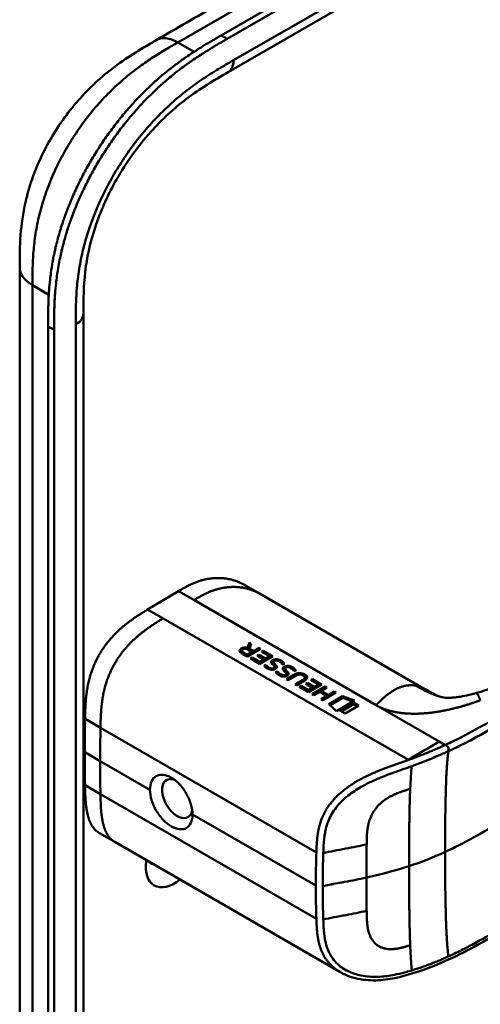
# Model space of a CAD drawing. Header units: millimetres. Extents: x 20 to 833, y 20 to 574.
# Tile 8 of 21: x 379 to 400, y 153 to 198. Entities that reach past the tile are written whole.
import ezdxf

# ---------------------------------------------------------------- set-up
doc = ezdxf.new("R2010")
doc.units = ezdxf.units.MM
doc.header["$LTSCALE"] = 2
doc.layers.add('Sichtbare Kanten(DIN)', color=7, linetype='Continuous', lineweight=50)
doc.layers.add('Sichtbare tangentiale Kanten(DIN)', color=7, linetype='Continuous', lineweight=50)

msp = doc.modelspace()

# ---------------------------------------------------------------- linework, layer by layer
at = {"layer": 'Sichtbare Kanten(DIN)'}
for p, q in [((388.308, 197.702), (433.258, 223.654)), ((433.533, 223.496), (388.582, 197.544)), ((429.607, 219.68), (388.617, 196.015)), ((388.617, 196.015), (388.617, 196.015)), ((379.076, 187.075), (379.076, 187.075)), ((381.993, 184.952), (381.993, 184.952)), ((381.993, 184.952), (381.993, 123.084)), ((380.378, 121.854), (380.378, 184.376)), ((380.652, 184.217), (380.652, 121.696)), ((384.935, 171.412), (386.349, 172.254)), ((390.052, 172.139), (389.345, 172.547)), ((390.052, 172.139), (397.57, 167.799)), ((384.935, 171.412), (385.643, 171.004)), ((385.643, 171.004), (396.876, 164.518)), ((390.096, 169.604), (389.5, 169.25)), ((389.507, 169.653), (389.592, 169.896)), ((389.507, 169.653), (389.508, 169.579)), ((389.511, 169.578), (389.593, 169.815)), ((389.706, 169.465), (389.521, 169.572)), ((389.592, 169.896), (389.593, 169.815)), ((389.592, 169.896), (389.682, 169.844)), ((389.593, 169.815), (389.659, 169.777)), ((389.682, 169.844), (389.602, 169.611)), ((389.602, 169.611), (389.603, 169.53)), ((389.602, 169.611), (389.779, 169.509)), ((389.779, 169.509), (390.017, 169.65)), ((389.78, 169.428), (390.018, 169.569)), ((390.017, 169.65), (390.096, 169.604)), ((390.017, 169.65), (390.018, 169.569)), ((390.018, 169.569), (390.028, 169.564)), ((389.5, 169.25), (389.227, 169.408)), ((389.245, 169.521), (389.246, 169.44)), ((389.308, 169.446), (389.493, 169.339)), ((389.31, 169.365), (389.495, 169.258)), ((389.493, 169.339), (389.706, 169.465)), ((389.493, 169.339), (389.495, 169.258)), ((389.495, 169.258), (389.707, 169.384)), ((389.603, 169.53), (389.78, 169.428)), ((389.651, 169.163), (389.724, 169.206)), ((390.069, 168.921), (389.651, 169.163)), ((389.706, 169.465), (389.707, 169.384)), ((389.721, 169.122), (389.725, 169.125)), ((389.724, 169.206), (389.725, 169.125)), ((389.724, 169.206), (390.063, 169.01)), ((389.725, 169.125), (390.064, 168.929)), ((389.779, 169.509), (389.78, 169.428)), ((389.948, 169.295), (390.021, 169.338)), ((390.249, 169.121), (389.948, 169.295)), ((390.018, 169.255), (390.022, 169.257)), ((390.021, 169.338), (390.322, 169.164)), ((390.021, 169.338), (390.022, 169.257)), ((390.022, 169.257), (390.323, 169.083)), ((390.063, 169.01), (390.249, 169.121)), ((390.665, 169.276), (390.069, 168.921)), ((390.171, 169.476), (390.243, 169.519)), ((390.514, 169.278), (390.171, 169.476)), ((390.24, 169.436), (390.245, 169.438)), ((390.243, 169.519), (390.665, 169.276)), ((390.243, 169.519), (390.245, 169.438)), ((390.245, 169.438), (390.596, 169.235)), ((390.249, 169.121), (390.251, 169.04)), ((390.322, 169.164), (390.514, 169.278)), ((390.322, 169.164), (390.323, 169.083)), ((390.323, 169.083), (390.515, 169.197)), ((390.514, 169.278), (390.515, 169.197)), ((390.063, 169.01), (390.064, 168.929)), ((390.064, 168.929), (390.251, 169.04)), ((390.266, 168.849), (390.357, 168.879)), ((390.316, 168.784), (390.358, 168.798)), ((390.357, 168.879), (390.358, 168.798)), ((390.584, 168.713), (390.589, 168.712)), ((390.696, 169.008), (390.697, 168.927)), ((390.697, 169.003), (390.698, 168.922)), ((390.731, 169.052), (390.729, 169.051)), ((390.746, 168.929), (390.748, 168.848)), ((390.747, 168.787), (390.746, 168.79)), ((390.75, 168.776), (390.751, 168.695)), ((390.778, 168.899), (390.779, 168.818)), ((391.227, 168.701), (391.228, 168.62)), ((391.227, 168.696), (391.228, 168.615)), ((391.261, 168.745), (391.259, 168.744)), ((390.796, 168.543), (390.888, 168.573)), ((390.847, 168.478), (390.889, 168.492)), ((390.888, 168.573), (390.889, 168.492)), ((391.115, 168.407), (391.12, 168.405)), ((391.278, 168.48), (391.276, 168.483)), ((391.277, 168.622), (391.278, 168.541)), ((391.28, 168.469), (391.281, 168.388)), ((391.287, 168.216), (391.631, 168.42)), ((391.366, 168.171), (391.287, 168.216)), ((391.308, 168.592), (391.309, 168.511)), ((391.357, 168.176), (391.632, 168.339)), ((391.714, 168.378), (391.366, 168.171)), ((391.69, 167.983), (392.039, 168.19)), ((392.061, 168.393), (392.059, 168.394)), ((392.136, 168.303), (392.137, 168.222)), ((392.407, 168.183), (392.48, 168.226)), ((392.48, 168.226), (392.902, 167.982)), ((392.48, 168.226), (392.481, 168.145)), ((391.769, 167.938), (391.69, 167.983)), ((391.76, 167.943), (392.04, 168.109)), ((392.112, 168.142), (391.769, 167.938)), ((391.888, 167.869), (391.96, 167.912)), ((392.305, 167.628), (391.888, 167.869)), ((391.957, 167.829), (391.962, 167.831)), ((391.96, 167.912), (392.299, 167.716)), ((391.96, 167.912), (391.962, 167.831)), ((391.962, 167.831), (392.3, 167.635)), ((392.185, 168.002), (392.257, 168.045)), ((392.486, 167.827), (392.185, 168.002)), ((392.254, 167.961), (392.258, 167.964)), ((392.257, 168.045), (392.258, 167.964)), ((392.257, 168.045), (392.559, 167.871)), ((392.258, 167.964), (392.56, 167.79)), ((392.299, 167.716), (392.486, 167.827)), ((392.3, 167.635), (392.487, 167.746)), ((392.902, 167.982), (392.305, 167.628)), ((392.75, 167.984), (392.407, 168.183)), ((392.47, 167.532), (393.067, 167.886)), ((392.477, 168.143), (392.481, 168.145)), ((392.481, 168.145), (392.833, 167.941)), ((392.486, 167.827), (392.487, 167.746)), ((392.54, 167.492), (393.068, 167.805)), ((392.559, 167.871), (392.75, 167.984)), ((392.559, 167.871), (392.56, 167.79)), ((392.56, 167.79), (392.751, 167.903)), ((392.75, 167.984), (392.751, 167.903)), ((393.145, 167.841), (392.882, 167.685)), ((393.067, 167.886), (393.145, 167.841)), ((393.067, 167.886), (393.068, 167.805)), ((393.068, 167.805), (393.077, 167.8)), ((392.299, 167.716), (392.3, 167.635)), ((392.549, 167.487), (392.47, 167.532)), ((392.808, 167.641), (392.549, 167.487)), ((393.133, 167.453), (392.808, 167.641)), ((392.873, 167.299), (393.133, 167.453)), ((392.952, 167.254), (392.873, 167.299)), ((392.882, 167.685), (393.207, 167.497)), ((392.882, 167.685), (392.884, 167.604)), ((392.884, 167.604), (393.208, 167.416)), ((392.943, 167.259), (393.134, 167.372)), ((393.548, 167.608), (392.952, 167.254)), ((393.133, 167.453), (393.134, 167.372)), ((393.207, 167.497), (393.47, 167.653)), ((393.207, 167.497), (393.208, 167.416)), ((393.208, 167.416), (393.471, 167.572)), ((393.238, 167.071), (393.865, 167.444)), ((393.292, 167.022), (393.866, 167.363)), ((393.47, 167.653), (393.548, 167.608)), ((393.47, 167.653), (393.471, 167.572)), ((393.471, 167.572), (393.479, 167.567)), ((393.865, 167.444), (394.403, 167.243)), ((393.865, 167.444), (393.866, 167.363)), ((393.866, 167.363), (394.32, 167.193)), ((399.952, 167.576), (399.952, 167.576)), ((393.587, 166.757), (393.238, 167.071)), ((394.403, 167.243), (393.587, 166.757)), ((393.742, 166.78), (394.367, 167.151)), ((393.812, 166.74), (394.368, 167.07)), ((394.605, 167.014), (393.98, 166.642)), ((394.367, 167.151), (394.368, 167.07)), ((394.367, 167.151), (394.605, 167.014)), ((394.368, 167.07), (394.537, 166.973)), ((393.98, 166.642), (393.742, 166.78)), ((393.774, 163.017), (393.774, 163.017)), ((383.431, 160.766), (382.724, 161.174)), ((383.431, 160.766), (393.741, 154.814)), ((392.958, 157.915), (392.958, 157.915)), ((393.741, 154.814), (393.741, 154.814))]:
    msp.add_line(p, q, dxfattribs=at)
for centre, major_axis, ratio, start_param, end_param in [((389.442, 169.317), (-0.314, 0.224), 0.867096, 5.088467, 5.919275), ((389.443, 169.236), (-0.314, 0.224), 0.867096, 5.753826, 5.919275), ((389.715, 169.5), (-0.47, 0.025), 0.306845, 5.8521, 6.824844), ((389.716, 169.419), (-0.47, 0.025), 0.306845, 0.02028, 0.541659), ((390.2, 169.245), (-0.482, 0.52), 0.283399, 2.674667, 2.735626), ((390.574, 168.901), (-0.167, 0.152), 0.729766, 2.233297, 2.693591), ((390.945, 168.767), (-0.239, 0.267), 0.619495, 5.625764, 6.147151), ((390.73, 168.782), (-0.0114, 0.0283), 0.581092, 4.323657, 4.631736), ((391.475, 168.461), (-0.239, 0.267), 0.619816, 5.625026, 6.146719), ((390.697, 168.978), (-0.514, 0.56), 0.272377, 2.69527, 2.754411), ((391.104, 168.597), (-0.167, 0.154), 0.73052, 2.242303, 2.700135), ((391.26, 168.475), (-0.0114, 0.0283), 0.581092, 4.323657, 4.631736), ((391.808, 167.384), (0.157, 1.112), 0.63156, 6.033796, 6.75226), ((391.81, 167.303), (0.157, 1.112), 0.63156, 0.331858, 0.469074), ((383.042, 167.872), (9.094, 0.433), 0.080576, 6.132809, 6.407742), ((383.043, 167.791), (9.094, 0.433), 0.080576, 6.132809, 6.280449), ((391.81, 167.303), (0.157, 1.112), 0.63156, 6.033796, 6.131298), ((390.341, 168.232), (1.904, 0.072), 0.219647, 5.899786, 6.618126), ((390.342, 168.151), (1.904, 0.072), 0.219647, 0.091668, 0.33494), ((442.42, 199.727), (-42.685, -73.933), 0.57735, 5.475963, 5.497787), ((442.426, 199.73), (-42.69, -73.941), 0.57735, 5.497783, 5.519608), ((386.292, 162.749), (0.492, -0.852), 0.57735, 2.535836, 6.884393), ((386.167, 160.387), (-0.93, -1.611), 0.57735, 5.305464, 7.260907), ((385.602, 160.713), (-0.53, -0.918), 0.57735, 6.086577, 6.479794)]:
    msp.add_ellipse(centre, major_axis=major_axis, ratio=ratio, start_param=start_param, end_param=end_param, dxfattribs=at)
for points, degree, knots in [([(385.32, 197.479), (386.262, 198.024), (387.205, 198.568), (389.279, 199.766), (390.411, 200.419), (392.9, 201.856), (394.257, 202.64), (397.244, 204.364), (398.873, 205.305), (402.458, 207.374), (404.413, 208.503), (408.714, 210.986), (411.06, 212.34), (416.221, 215.32), (419.036, 216.946), (423.338, 219.429), (424.824, 220.287), (426.31, 221.145)], 3, [0.000002, 0.000002, 0.000002, 0.000002, 1, 1, 2.2, 2.2, 3.64, 3.64, 5.368, 5.368, 7.4416, 7.4416, 9.92992, 9.92992, 12.915904, 12.915904, 14.492315, 14.492315, 14.492315, 14.492315]), ([(380.378, 184.376), (380.378, 184.473), (380.378, 184.669), (380.379, 184.916), (380.383, 185.165), (380.388, 185.366), (380.397, 185.621), (380.408, 185.827), (380.429, 186.14), (380.458, 186.456), (380.511, 186.887), (380.563, 187.216), (380.624, 187.547), (380.671, 187.77), (380.735, 188.051), (380.791, 188.276), (380.868, 188.56), (380.935, 188.787), (381.044, 189.129), (381.162, 189.471), (381.358, 189.983), (381.552, 190.437), (381.816, 190.997), (382.044, 191.44), (382.35, 191.983), (382.61, 192.409), (382.951, 192.927), (383.237, 193.33), (383.609, 193.817), (383.917, 194.192), (384.274, 194.596), (384.517, 194.854), (384.763, 195.104), (384.929, 195.267), (385.18, 195.504), (385.434, 195.731), (385.775, 196.019), (386.033, 196.223), (386.292, 196.418), (386.464, 196.544), (386.68, 196.696), (386.853, 196.814), (387.069, 196.956), (387.241, 197.066), (387.499, 197.227), (387.842, 197.433), (388.139, 197.605), (388.308, 197.702)], 3, [-0.9999979, -0.9999979, -0.9999979, -0.9999979, -0.9791648, -0.9583317, -0.9479152, -0.9270821, -0.9166655, -0.8958324, -0.8854159, -0.8541662, -0.8333331, -0.8020835, -0.791667, -0.7708339, -0.7604173, -0.7395842, -0.7291677, -0.7083346, -0.697918, -0.6666684, -0.6458353, -0.6041691, -0.583336, -0.5416699, -0.5208368, -0.4791706, -0.4583375, -0.4166713, -0.3958382, -0.354172, -0.3333389, -0.3020893, -0.2916727, -0.2708397, -0.2604231, -0.2291735, -0.2083404, -0.1770907, -0.1666742, -0.1458411, -0.1354246, -0.1145915, -0.1041749, -0.0833418, -0.0729253, -0.0416756, -0.0000095, -0.0000095, -0.0000095, -0.0000095]), ([(388.582, 197.544), (388.414, 197.446), (388.116, 197.274), (387.774, 197.068), (387.515, 196.908), (387.343, 196.797), (387.127, 196.655), (386.955, 196.538), (386.739, 196.386), (386.566, 196.26), (386.307, 196.065), (386.049, 195.86), (385.708, 195.572), (385.455, 195.345), (385.204, 195.108), (385.038, 194.946), (384.791, 194.696), (384.548, 194.437), (384.192, 194.033), (383.883, 193.658), (383.512, 193.172), (383.225, 192.769), (382.884, 192.25), (382.624, 191.825), (382.319, 191.281), (382.09, 190.839), (381.826, 190.278), (381.632, 189.825), (381.436, 189.312), (381.318, 188.97), (381.21, 188.629), (381.143, 188.401), (381.066, 188.118), (381.009, 187.892), (380.945, 187.612), (380.899, 187.389), (380.837, 187.057), (380.786, 186.729), (380.732, 186.298), (380.704, 185.981), (380.682, 185.669), (380.672, 185.463), (380.662, 185.208), (380.657, 185.007), (380.654, 184.757), (380.652, 184.51), (380.652, 184.315), (380.652, 184.217)], 3, [0.0000095, 0.0000095, 0.0000095, 0.0000095, 0.0416756, 0.0729253, 0.0833418, 0.1041749, 0.1145915, 0.1354246, 0.1458411, 0.1666742, 0.1770907, 0.2083404, 0.2291735, 0.2604231, 0.2708397, 0.2916727, 0.3020893, 0.3333389, 0.354172, 0.3958382, 0.4166713, 0.4583375, 0.4791706, 0.5208368, 0.5416699, 0.583336, 0.6041691, 0.6458353, 0.6666684, 0.697918, 0.7083346, 0.7291677, 0.7395842, 0.7604173, 0.7708339, 0.791667, 0.8020835, 0.8333331, 0.8541662, 0.8854159, 0.8958324, 0.9166655, 0.9270821, 0.9479152, 0.9583317, 0.9791648, 0.9999979, 0.9999979, 0.9999979, 0.9999979]), ([(379.076, 187.075), (379.076, 187.55), (379.078, 188.051), (379.154, 189.051), (379.224, 189.55), (379.52, 190.859), (379.823, 191.689), (380.572, 193.146), (381.003, 193.802), (381.965, 194.99), (382.51, 195.53), (383.697, 196.5), (384.355, 196.917), (385.096, 197.35), (385.208, 197.415), (385.32, 197.479)], 3, [0, 0, 0, 0, 0.436896, 0.436896, 0.842838, 0.842838, 1.49715, 1.49715, 2.073353, 2.073353, 2.662039, 2.662039, 3.316728, 3.316728, 3.434626, 3.434626, 3.434626, 3.434626]), ([(388.617, 196.015), (387.968, 195.64), (387.337, 195.267), (386.152, 194.366), (385.591, 193.857), (384.497, 192.632), (383.956, 191.883), (383.134, 190.439), (382.815, 189.736), (382.353, 188.394), (382.198, 187.741), (382.015, 186.464), (381.996, 185.84), (381.993, 185.126), (381.993, 185.039), (381.993, 184.952)], 3, [0, 0, 0, 0, 0.687972, 0.687972, 1.303815, 1.303815, 1.980815, 1.980815, 2.549977, 2.549977, 3.091619, 3.091619, 3.672364, 3.672364, 3.752207, 3.752207, 3.752207, 3.752207]), ([(379.076, 125.207), (379.076, 136.094), (379.076, 146.98), (379.076, 167.603), (379.076, 177.339), (379.076, 187.075)], 3, [0, 0, 0, 0, 10, 10, 18.943141, 18.943141, 18.943141, 18.943141]), ([(440.584, 181.876), (440.585, 181.875), (440.585, 181.875), (440.585, 181.874), (440.585, 181.873), (440.585, 181.873), (440.585, 181.872), (440.585, 181.871), (440.586, 181.87), (440.586, 181.868), (440.586, 181.867), (440.586, 181.865), (440.587, 181.863), (440.587, 181.86), (440.588, 181.857), (440.589, 181.851), (440.59, 181.847), (440.592, 181.833), (440.594, 181.823), (440.599, 181.789), (440.603, 181.765), (440.615, 181.67), (440.622, 181.603), (440.635, 181.336), (440.62, 181.143), (440.505, 180.583), (440.335, 180.225), (439.818, 179.514), (439.446, 179.163), (438.478, 178.424), (437.844, 178.051), (435.651, 176.772), (434.09, 175.864), (427.848, 172.229), (423.166, 169.503), (414.974, 164.733), (411.463, 162.688), (405.319, 159.11), (402.754, 157.539), (399.192, 155.585), (398.282, 155.141), (396.75, 154.64), (396.184, 154.486), (395.302, 154.415), (394.988, 154.423), (394.524, 154.502), (394.366, 154.542), (394.134, 154.623), (394.057, 154.654), (393.941, 154.707), (393.903, 154.726), (393.845, 154.756), (393.825, 154.766), (393.795, 154.783), (393.785, 154.789), (393.769, 154.798), (393.764, 154.801), (393.756, 154.805), (393.753, 154.807), (393.749, 154.809), (393.747, 154.81), (393.744, 154.812), (393.743, 154.813), (393.741, 154.814)], 3, [0, 0, 0, 0, 0.000812, 0.000812, 0.001159, 0.001159, 0.001709, 0.001709, 0.00226, 0.00226, 0.00297, 0.00297, 0.004051, 0.004051, 0.005946, 0.005946, 0.009784, 0.009784, 0.018899, 0.018899, 0.044942, 0.044942, 0.123041, 0.123041, 0.357876, 0.357876, 0.819393, 0.819393, 1.341428, 1.341428, 2.016287, 2.016287, 3.678544, 3.678544, 8.665313, 8.665313, 12.405389, 12.405389, 15.210451, 15.210451, 16.085372, 16.085372, 16.55485, 16.55485, 16.809473, 16.809473, 16.944798, 16.944798, 17.014076, 17.014076, 17.049094, 17.049094, 17.066817, 17.066817, 17.075861, 17.075861, 17.080537, 17.080537, 17.082986, 17.082986, 17.084274, 17.084274, 17.085621, 17.085621, 17.085621, 17.085621]), ([(389.345, 172.547), (389.18, 172.643), (388.654, 172.872), (388.03, 172.938), (387.355, 172.827), (386.802, 172.515), (386.349, 172.254)], 5, [0.4967795, 0.4967795, 0.4967795, 0.4967795, 0.4967795, 0.4967795, 0.6666667, 1, 1, 1, 1, 1, 1]), ([(399.952, 167.576), (400.274, 167.665), (400.58, 167.771), (401.299, 168.048), (401.699, 168.231), (402.942, 168.846), (403.704, 169.32), (404.51, 169.782)], 3, [0, 0, 0, 0, 0.257742, 0.257742, 0.636588, 0.636588, 1.488142, 1.488142, 1.488142, 1.488142]), ([(392.059, 168.394), (392.049, 168.4), (392.039, 168.405), (392.008, 168.419), (391.985, 168.427), (391.938, 168.436), (391.915, 168.437), (391.868, 168.435), (391.845, 168.431), (391.782, 168.414), (391.746, 168.397), (391.714, 168.378)], 3, [-0.09871822, -0.09871822, -0.09871822, -0.09871822, -0.08841169, -0.08841169, -0.06862142, -0.06862142, -0.05132957, -0.05132957, -0.03330955, -0.03330955, 0, 0, 0, 0]), ([(397.58, 167.793), (397.701, 167.723), (397.809, 167.661), (397.999, 167.559), (398.082, 167.518), (398.261, 167.44), (398.342, 167.412), (398.428, 167.391)], 3, [0, 0, 0, 0, 0.1284427, 0.1284427, 0.2652531, 0.2652531, 0.4733811, 0.4733811, 0.4733811, 0.4733811]), ([(398.428, 167.391), (398.497, 167.375), (398.515, 167.373), (398.591, 167.367), (398.623, 167.365), (398.698, 167.364), (398.729, 167.365), (398.813, 167.368), (398.87, 167.371), (398.991, 167.382), (399.055, 167.39), (399.202, 167.41), (399.287, 167.424), (399.495, 167.464), (399.62, 167.491), (399.812, 167.539), (399.882, 167.557), (399.952, 167.576)], 3, [0, 0, 0, 0, 0.1743179, 0.1743179, 0.2462745, 0.2462745, 0.2848204, 0.2848204, 0.3367602, 0.3367602, 0.387016, 0.387016, 0.4510804, 0.4510804, 0.5461058, 0.5461058, 0.6016777, 0.6016777, 0.6016777, 0.6016777]), ([(385.04, 163.151), (385.04, 163.151), (385.04, 163.151), (385.04, 163.292), (385.065, 163.428), (385.167, 163.647), (385.244, 163.729), (385.419, 163.827), (385.53, 163.85), (385.77, 163.826), (385.9, 163.778), (386.022, 163.708), (386.143, 163.638), (386.273, 163.535), (386.511, 163.283), (386.619, 163.134), (386.79, 162.835), (386.865, 162.666), (386.963, 162.331), (386.988, 162.167), (386.988, 162.026), (386.988, 162.026), (386.988, 162.026)], 3, [1.55009, 1.55009, 1.55009, 1.55009, 1.550123, 1.550123, 1.679687, 1.679687, 1.809251, 1.809251, 1.938041, 1.938041, 2.066832, 2.066832, 2.066832, 2.195892, 2.195892, 2.324951, 2.324951, 2.454246, 2.454246, 2.58354, 2.58354, 2.583573, 2.583573, 2.583573, 2.583573]), ([(385.04, 163.151), (385.04, 163.009), (385.065, 162.845), (385.167, 162.512), (385.244, 162.343), (385.419, 162.047), (385.53, 161.899), (385.77, 161.65), (385.9, 161.547), (386.143, 161.407), (386.273, 161.36), (386.511, 161.334), (386.619, 161.355), (386.79, 161.452), (386.865, 161.533), (386.963, 161.75), (386.988, 161.885), (386.988, 162.026)], 3, [-1.550092, -1.550092, -1.550092, -1.550092, -1.420561, -1.420561, -1.290997, -1.290997, -1.162206, -1.162206, -1.033415, -1.033415, -0.904355, -0.904355, -0.775296, -0.775296, -0.646001, -0.646001, -0.51674, -0.51674, -0.51674, -0.51674])]:
    msp.add_open_spline(points, degree=degree, knots=knots, dxfattribs=at)
for points, degree in [([(384.935, 171.412), (383.813, 170.72), (382.909, 170.104), (382.139, 168.784), (382.093, 167.714), (382.068, 166.404)], 5), ([(389.227, 169.408), (389.138, 169.463), (389.09, 169.548), (389.217, 169.624)], 3), ([(389.151, 169.48), (389.163, 169.501), (389.184, 169.522), (389.219, 169.543)], 3), ([(389.521, 169.572), (389.464, 169.605), (389.378, 169.634), (389.291, 169.582)], 3), ([(390.629, 169.08), (390.681, 169.12), (390.761, 169.143), (390.867, 169.129)], 3), ([(390.867, 169.129), (390.928, 169.121), (390.985, 169.101), (391.041, 169.069)], 3), ([(390.284, 168.822), (390.277, 168.83), (390.266, 168.849), (390.266, 168.849)], 3), ([(390.365, 168.743), (390.34, 168.762), (390.305, 168.792), (390.284, 168.822)], 3), ([(390.357, 168.879), (390.357, 168.879), (390.4, 168.825), (390.422, 168.804)], 3), ([(390.358, 168.798), (390.358, 168.798), (390.402, 168.744), (390.423, 168.723)], 3), ([(390.548, 168.656), (390.479, 168.674), (390.425, 168.698), (390.365, 168.743)], 3), ([(390.422, 168.804), (390.461, 168.766), (390.507, 168.738), (390.564, 168.719)], 3), ([(390.423, 168.723), (390.441, 168.706), (390.459, 168.691), (390.48, 168.678)], 3), ([(390.761, 168.67), (390.707, 168.646), (390.629, 168.635), (390.548, 168.656)], 3), ([(390.588, 169.005), (390.585, 169.03), (390.597, 169.055), (390.629, 169.08)], 3), ([(390.676, 168.875), (390.616, 168.929), (390.594, 168.967), (390.588, 169.005)], 3), ([(390.6, 168.967), (390.607, 168.979), (390.618, 168.989), (390.63, 168.999)], 3), ([(390.63, 168.999), (390.653, 169.016), (390.68, 169.031), (390.713, 169.04)], 3), ([(390.746, 168.79), (390.737, 168.812), (390.715, 168.838), (390.676, 168.875)], 3), ([(390.676, 168.712), (390.72, 168.723), (390.751, 168.751), (390.749, 168.778)], 3), ([(390.729, 169.051), (390.703, 169.036), (390.694, 169.022), (390.697, 169.003)], 3), ([(390.697, 169.003), (390.7, 168.983), (390.716, 168.959), (390.746, 168.929)], 3), ([(390.697, 168.927), (390.697, 168.925), (390.697, 168.924), (390.698, 168.922)], 3), ([(390.698, 168.922), (390.701, 168.902), (390.718, 168.878), (390.748, 168.848)], 3), ([(390.733, 168.659), (390.744, 168.67), (390.751, 168.682), (390.751, 168.695)], 3), ([(390.746, 168.929), (390.751, 168.924), (390.777, 168.899), (390.778, 168.899)], 3), ([(390.748, 168.848), (390.752, 168.843), (390.778, 168.818), (390.779, 168.818)], 3), ([(390.796, 168.688), (390.774, 168.675), (390.769, 168.674), (390.761, 168.67)], 3), ([(390.778, 168.899), (390.816, 168.863), (390.838, 168.835), (390.851, 168.809)], 3), ([(390.779, 168.818), (390.815, 168.785), (390.836, 168.759), (390.849, 168.734)], 3), ([(390.851, 168.809), (390.87, 168.77), (390.863, 168.727), (390.796, 168.688)], 3), ([(391.033, 168.977), (390.978, 169.025), (390.921, 169.059), (390.857, 169.069)], 3), ([(390.979, 169.019), (391, 169.01), (391.021, 169), (391.042, 168.988)], 3), ([(391.101, 168.885), (391.101, 168.885), (391.08, 168.935), (391.033, 168.977)], 3), ([(391.041, 169.069), (391.058, 169.059), (391.075, 169.048), (391.093, 169.035)], 3), ([(391.042, 168.988), (391.06, 168.978), (391.076, 168.967), (391.094, 168.954)], 3), ([(391.093, 169.035), (391.156, 168.992), (391.191, 168.932), (391.196, 168.921)], 3), ([(391.094, 168.954), (391.117, 168.938), (391.136, 168.921), (391.151, 168.904)], 3), ([(391.196, 168.921), (391.191, 168.919), (391.101, 168.885), (391.101, 168.885)], 3), ([(391.119, 168.698), (391.115, 168.723), (391.127, 168.748), (391.16, 168.773)], 3), ([(391.206, 168.568), (391.147, 168.623), (391.124, 168.661), (391.119, 168.698)], 3), ([(391.13, 168.661), (391.137, 168.671), (391.147, 168.682), (391.161, 168.692)], 3), ([(391.16, 168.773), (391.211, 168.814), (391.291, 168.837), (391.398, 168.823)], 3), ([(391.161, 168.692), (391.183, 168.71), (391.211, 168.724), (391.243, 168.733)], 3), ([(391.259, 168.744), (391.234, 168.729), (391.225, 168.716), (391.227, 168.696)], 3), ([(391.227, 168.696), (391.231, 168.677), (391.247, 168.653), (391.277, 168.622)], 3), ([(391.564, 168.67), (391.509, 168.719), (391.451, 168.752), (391.388, 168.762)], 3), ([(391.398, 168.823), (391.458, 168.814), (391.515, 168.795), (391.571, 168.762)], 3), ([(391.509, 168.712), (391.53, 168.704), (391.551, 168.693), (391.572, 168.681)], 3), ([(391.631, 168.579), (391.631, 168.579), (391.611, 168.629), (391.564, 168.67)], 3), ([(391.571, 168.762), (391.589, 168.752), (391.605, 168.741), (391.623, 168.728)], 3), ([(391.572, 168.681), (391.59, 168.671), (391.606, 168.66), (391.624, 168.647)], 3), ([(391.623, 168.728), (391.686, 168.685), (391.722, 168.626), (391.726, 168.614)], 3), ([(391.624, 168.647), (391.647, 168.632), (391.666, 168.614), (391.681, 168.597)], 3), ([(390.814, 168.515), (390.808, 168.523), (390.796, 168.543), (390.796, 168.543)], 3), ([(390.895, 168.436), (390.87, 168.455), (390.835, 168.485), (390.814, 168.515)], 3), ([(390.888, 168.573), (390.888, 168.573), (390.931, 168.518), (390.952, 168.497)], 3), ([(390.889, 168.492), (390.889, 168.491), (390.932, 168.437), (390.953, 168.416)], 3), ([(391.079, 168.349), (391.01, 168.367), (390.955, 168.392), (390.895, 168.436)], 3), ([(390.952, 168.497), (390.992, 168.459), (391.037, 168.431), (391.094, 168.413)], 3), ([(390.953, 168.416), (390.971, 168.399), (390.99, 168.384), (391.01, 168.371)], 3), ([(391.291, 168.363), (391.238, 168.34), (391.16, 168.329), (391.079, 168.349)], 3), ([(391.276, 168.483), (391.268, 168.505), (391.246, 168.532), (391.206, 168.568)], 3), ([(391.207, 168.405), (391.25, 168.416), (391.282, 168.444), (391.28, 168.471)], 3), ([(391.228, 168.62), (391.228, 168.619), (391.228, 168.617), (391.228, 168.615)], 3), ([(391.228, 168.615), (391.232, 168.596), (391.248, 168.572), (391.278, 168.541)], 3), ([(391.263, 168.353), (391.275, 168.363), (391.281, 168.376), (391.281, 168.388)], 3), ([(391.277, 168.622), (391.281, 168.617), (391.308, 168.592), (391.308, 168.592)], 3), ([(391.278, 168.541), (391.283, 168.536), (391.309, 168.511), (391.309, 168.511)], 3), ([(391.326, 168.381), (391.305, 168.369), (391.299, 168.367), (391.291, 168.363)], 3), ([(391.308, 168.592), (391.347, 168.556), (391.368, 168.529), (391.381, 168.503)], 3), ([(391.309, 168.511), (391.345, 168.478), (391.366, 168.452), (391.379, 168.428)], 3), ([(391.381, 168.503), (391.401, 168.463), (391.393, 168.42), (391.326, 168.381)], 3), ([(391.726, 168.614), (391.721, 168.612), (391.631, 168.579), (391.631, 168.579)], 3), ([(398.29, 165.36), (397.819, 165.088), (397.347, 164.809), (396.876, 164.518)], 3), ([(382.068, 163.362), (382.081, 162.718), (382.098, 162.142), (382.21, 161.673), (382.423, 161.348), (382.724, 161.174)], 5)]:
    msp.add_open_spline(points, degree=degree, dxfattribs=at)
at = {"layer": 'Sichtbare tangentiale Kanten(DIN)'}
for p, q in [((386.32, 197.38), (427.31, 221.046)), ((388.865, 196.564), (429.856, 220.23)), ((388.582, 197.544), (388.308, 197.702)), ((387.063, 196.951), (386.32, 197.38)), ((385.229, 196.726), (385.229, 196.726)), ((383.112, 195.018), (383.112, 195.018)), ((379.689, 187.535), (379.689, 187.535)), ((380.409, 185.827), (379.662, 186.258)), ((381.642, 122.594), (381.642, 184.462)), ((380.652, 184.217), (380.378, 184.376)), ((387.057, 171.845), (386.349, 172.254)), ((395.397, 167.03), (387.057, 171.845)), ((389.217, 169.624), (389.219, 169.543)), ((389.308, 169.446), (389.31, 169.365)), ((390.867, 169.129), (390.868, 169.067)), ((390.422, 168.804), (390.423, 168.723)), ((390.564, 168.719), (390.565, 168.652)), ((390.584, 168.713), (390.585, 168.649)), ((390.589, 168.712), (390.59, 168.648)), ((390.629, 169.08), (390.63, 168.999)), ((390.676, 168.712), (390.677, 168.648)), ((390.851, 168.809), (390.852, 168.739)), ((391.041, 169.069), (391.042, 168.988)), ((391.093, 169.035), (391.094, 168.954)), ((391.16, 168.773), (391.161, 168.692)), ((391.398, 168.823), (391.398, 168.76)), ((391.571, 168.762), (391.572, 168.681)), ((391.623, 168.728), (391.624, 168.647)), ((390.952, 168.497), (390.953, 168.416)), ((391.094, 168.413), (391.095, 168.346)), ((391.115, 168.407), (391.116, 168.342)), ((391.12, 168.405), (391.121, 168.341)), ((391.207, 168.405), (391.208, 168.341)), ((391.381, 168.503), (391.382, 168.433)), ((391.631, 168.42), (391.632, 168.339)), ((392.039, 168.19), (392.04, 168.109)), ((392.134, 168.437), (392.135, 168.356)), ((395.397, 167.03), (398.29, 165.36)), ((382.068, 166.404), (382.776, 165.996)), ((382.776, 165.996), (392.661, 160.288)), ((398.29, 165.36), (398.559, 165.204)), ((382.761, 164.466), (382.054, 164.875)), ((398.709, 164.921), (398.706, 164.92)), ((385.04, 163.151), (382.761, 164.466)), ((382.776, 162.953), (382.068, 163.362)), ((382.776, 162.953), (392.661, 157.246)), ((392.636, 158.765), (386.988, 162.026)), ((394.963, 160.651), (394.964, 160.654)), ((394.963, 157.609), (394.964, 157.606))]:
    msp.add_line(p, q, dxfattribs=at)
for centre, major_axis, ratio, start_param, end_param in [((443.127, 199.319), (-42.685, -73.933), 0.57735, 5.475963, 5.497789), ((443.133, 199.322), (-42.69, -73.941), 0.57735, 5.497785, 5.519608), ((395.018, 158.889), (-0.004, 3.508), 0.017337, 1.044244, 1.500022), ((395.018, 159.254), (-0.002, -3.501), 0.017405, 4.745995, 5.201711)]:
    msp.add_ellipse(centre, major_axis=major_axis, ratio=ratio, start_param=start_param, end_param=end_param, dxfattribs=at)
for points, degree in [([(385.32, 197.479), (385.576, 197.627), (385.929, 197.606), (386.32, 197.38)], 3), ([(388.617, 196.015), (388.77, 196.103), (388.865, 196.293), (388.865, 196.564)], 3), ([(379.662, 186.259), (379.271, 186.484), (379.076, 186.779), (379.076, 187.075)], 3), ([(379.662, 186.258), (379.662, 155.325), (379.662, 124.391)], 2), ([(381.993, 184.952), (381.993, 184.775), (381.876, 184.598), (381.642, 184.462)], 3), ([(385.643, 171.004), (384.521, 170.311), (383.616, 169.696), (382.846, 168.376), (382.8, 167.306), (382.776, 165.996)], 5), ([(395.397, 167.03), (395.493, 167.126), (395.685, 167.319), (395.974, 167.587), (396.35, 167.822), (396.705, 167.93), (396.956, 167.951), (397.116, 167.94), (397.195, 167.928)], 5), ([(397.195, 167.928), (397.276, 167.915), (397.356, 167.895), (397.433, 167.869), (397.508, 167.835), (397.58, 167.793)], 5), ([(400.168, 167.25), (399.923, 167.162), (399.46, 167.007), (398.833, 166.832), (398.083, 166.683), (397.246, 166.611), (396.495, 166.649), (395.987, 166.761), (395.663, 166.888), (395.484, 166.98), (395.397, 167.03)], 5), ([(398.58, 165.214), (398.573, 165.211), (398.567, 165.208), (398.559, 165.204)], 3), ([(398.555, 160.308), (398.555, 161.443), (398.566, 162.571), (398.587, 163.588), (398.628, 164.381), (398.706, 164.92)], 5), ([(396.957, 163.199), (396.975, 163.615), (396.999, 163.965), (397.032, 164.234)], 3), ([(382.776, 162.953), (382.788, 162.31), (382.805, 161.734), (382.917, 161.264), (383.13, 160.94), (383.431, 160.766)], 5), ([(396.957, 163.199), (396.933, 162.633), (396.918, 161.966), (396.91, 161.224), (396.905, 160.443), (396.905, 159.659)], 5), ([(396.905, 159.658), (397.452, 159.837), (397.994, 160.05), (398.555, 160.307)], 3), ([(398.555, 160.307), (398.555, 159.173), (398.566, 158.032), (398.587, 156.991), (398.628, 156.151), (398.706, 155.521)], 5), ([(396.905, 159.658), (396.351, 159.477), (395.701, 159.303), (394.957, 159.137)], 3), ([(396.957, 156.037), (396.933, 156.642), (396.918, 157.331), (396.91, 158.087), (396.905, 158.874), (396.905, 159.658)], 5), ([(396.957, 156.037), (396.968, 155.772), (396.98, 155.523), (396.995, 155.291), (397.012, 155.078), (397.032, 154.884)], 5)]:
    msp.add_open_spline(points, degree=degree, dxfattribs=at)
for points, degree, knots in [([(386.32, 197.38), (386.142, 197.278), (385.961, 197.173), (385.778, 197.064), (385.584, 196.949), (385.388, 196.829), (385.193, 196.702), (384.986, 196.569), (384.779, 196.428), (384.575, 196.279), (384.359, 196.121), (384.145, 195.955), (383.933, 195.777), (383.711, 195.591), (383.492, 195.393), (383.279, 195.184), (383.057, 194.968), (382.842, 194.74), (382.633, 194.502), (382.42, 194.258), (382.215, 194.004), (382.018, 193.74), (381.82, 193.474), (381.631, 193.197), (381.451, 192.91), (381.271, 192.623), (381.101, 192.326), (380.945, 192.027), (380.788, 191.724), (380.644, 191.418), (380.516, 191.11), (380.387, 190.801), (380.273, 190.491), (380.175, 190.183), (380.077, 189.877), (379.995, 189.572), (379.928, 189.275), (379.862, 188.978), (379.811, 188.692), (379.773, 188.411), (379.736, 188.141), (379.71, 187.875), (379.693, 187.611), (379.678, 187.369), (379.669, 187.128), (379.666, 186.889), (379.662, 186.675), (379.662, 186.464), (379.662, 186.259)], 3, [0, 0, 0, 0, 0.189483, 0.189483, 0.189483, 0.390488, 0.390488, 0.390488, 0.603341, 0.603341, 0.603341, 0.827847, 0.827847, 0.827847, 1.063028, 1.063028, 1.063028, 1.306916, 1.306916, 1.306916, 1.556493, 1.556493, 1.556493, 1.807928, 1.807928, 1.807928, 2.059373, 2.059373, 2.059373, 2.31343, 2.31343, 2.31343, 2.568298, 2.568298, 2.568298, 2.821899, 2.821899, 2.821899, 3.074612, 3.074612, 3.074612, 3.317553, 3.317553, 3.317553, 3.540814, 3.540814, 3.540814, 3.741293, 3.741293, 3.741293, 3.741293]), ([(432.446, 197.426), (432.448, 197.424), (432.451, 197.423), (432.453, 197.422), (432.538, 197.373), (432.621, 197.324), (432.704, 197.277), (432.787, 197.23), (432.869, 197.182), (432.951, 197.134), (433.033, 197.087), (433.117, 197.039), (433.201, 196.991), (433.285, 196.943), (433.37, 196.893), (433.458, 196.843), (433.502, 196.818), (433.546, 196.793), (433.59, 196.767), (433.635, 196.742), (433.68, 196.716), (433.725, 196.69), (433.815, 196.638), (433.907, 196.585), (434, 196.532), (434.093, 196.479), (434.185, 196.426), (434.278, 196.373), (434.37, 196.32), (434.461, 196.267), (434.552, 196.216), (434.642, 196.164), (434.73, 196.113), (434.817, 196.063), (434.905, 196.013), (434.991, 195.964), (435.075, 195.916), (435.16, 195.867), (435.244, 195.819), (435.328, 195.771), (435.411, 195.723), (435.494, 195.676), (435.578, 195.628), (435.661, 195.58), (435.745, 195.532), (435.829, 195.484), (435.914, 195.436), (435.998, 195.387), (436.084, 195.338), (436.169, 195.29), (436.254, 195.241), (436.34, 195.191), (436.426, 195.142), (436.513, 195.093), (436.599, 195.044), (437.616, 194.461), (438.588, 193.9), (439.326, 193.196), (439.841, 192.705), (440.223, 192.143), (440.355, 191.574), (440.51, 190.905), (440.331, 190.234), (439.862, 189.618), (439.425, 189.044), (438.752, 188.537), (438.008, 188.072), (437.397, 187.689), (436.746, 187.323), (436.107, 186.951), (433.262, 185.294), (430.403, 183.63), (427.552, 181.97), (422.79, 179.197), (418.024, 176.421), (413.261, 173.647), (410.879, 172.26), (408.496, 170.873), (406.115, 169.486), (404.924, 168.792), (403.733, 168.099), (402.542, 167.405), (401.792, 166.968), (401.045, 166.525), (400.288, 166.098), (399.844, 165.847), (399.396, 165.605), (398.92, 165.374), (398.808, 165.32), (398.697, 165.268), (398.58, 165.214)], 3, [0, 0, 0, 0, 0.002518, 0.002518, 0.002518, 0.094944, 0.094944, 0.094944, 0.18737, 0.18737, 0.18737, 0.279796, 0.279796, 0.279796, 0.372222, 0.372222, 0.372222, 0.418434, 0.418434, 0.418434, 0.464647, 0.464647, 0.464647, 0.557073, 0.557073, 0.557073, 0.649499, 0.649499, 0.649499, 0.741925, 0.741925, 0.741925, 0.834351, 0.834351, 0.834351, 0.926776, 0.926776, 0.926776, 1.019202, 1.019202, 1.019202, 1.111628, 1.111628, 1.111628, 1.204054, 1.204054, 1.204054, 1.29648, 1.29648, 1.29648, 1.388905, 1.388905, 1.388905, 1.481331, 1.481331, 1.481331, 2.571552, 2.571552, 2.571552, 3.331424, 3.331424, 3.331424, 4.2235, 4.2235, 4.2235, 5.055186, 5.055186, 5.055186, 5.737675, 5.737675, 5.737675, 8.775646, 8.775646, 8.775646, 13.850256, 13.850256, 13.850256, 16.38756, 16.38756, 16.38756, 17.656213, 17.656213, 17.656213, 18.455338, 18.455338, 18.455338, 18.924865, 18.924865, 18.924865, 19.034762, 19.034762, 19.034762, 19.034762]), ([(381.642, 184.462), (381.642, 184.723), (381.642, 185.261), (381.682, 186.112), (381.788, 186.997), (382.033, 188.213), (382.553, 189.777), (383.495, 191.605), (384.681, 193.26), (385.806, 194.424), (386.744, 195.202), (387.458, 195.714), (388.172, 196.163), (388.637, 196.432), (388.865, 196.564)], 3, [18.388359, 18.388359, 18.388359, 18.388359, 18.631862, 18.875363, 19.118865, 19.362366, 19.849368, 20.336371, 20.823374, 21.310376, 21.553877, 21.797379, 22.04088, 22.284383, 22.284383, 22.284383, 22.284383]), ([(390.052, 172.139), (389.887, 172.234), (389.361, 172.464), (388.737, 172.529), (388.062, 172.418), (387.509, 172.106), (387.057, 171.845)], 5, [0.4967795, 0.4967795, 0.4967795, 0.4967795, 0.4967795, 0.4967795, 0.6666667, 1, 1, 1, 1, 1, 1]), ([(397.195, 167.928), (397.271, 167.885), (397.42, 167.801), (397.642, 167.68), (397.881, 167.565), (398.133, 167.472), (398.313, 167.42), (398.413, 167.395), (398.428, 167.391)], 5, [0, 0, 0, 0, 0, 0, 0.1666667, 0.3333333, 0.5, 0.5289934, 0.5289934, 0.5289934, 0.5289934, 0.5289934, 0.5289934]), ([(399.952, 167.576), (399.971, 167.582), (400.011, 167.576), (400.054, 167.53), (400.098, 167.435), (400.144, 167.313), (400.168, 167.25)], 5, [0.5016416, 0.5016416, 0.5016416, 0.5016416, 0.5016416, 0.5016416, 0.75, 1, 1, 1, 1, 1, 1]), ([(401.282, 166.303), (401.236, 166.276), (401.189, 166.249), (401.143, 166.222), (401.086, 166.188), (401.029, 166.155), (400.967, 166.119), (400.854, 166.054), (400.756, 165.997), (400.66, 165.942), (400.652, 165.938), (400.643, 165.933), (400.634, 165.928), (400.533, 165.87), (400.439, 165.816), (400.342, 165.762), (400.238, 165.704), (400.134, 165.646), (400.029, 165.588), (399.923, 165.531), (399.818, 165.474), (399.713, 165.418), (399.682, 165.402), (399.65, 165.385), (399.618, 165.369), (399.541, 165.328), (399.464, 165.288), (399.386, 165.249), (399.275, 165.192), (399.163, 165.137), (399.05, 165.082), (398.937, 165.027), (398.823, 164.973), (398.709, 164.921)], 3, [0, 0, 0, 0, 0.0493687, 0.0493687, 0.0493687, 0.1101418, 0.1101418, 0.1101418, 0.2201433, 0.2201433, 0.2201433, 0.2290985, 0.2290985, 0.2290985, 0.3299892, 0.3299892, 0.3299892, 0.4391613, 0.4391613, 0.4391613, 0.5480388, 0.5480388, 0.5480388, 0.5800984, 0.5800984, 0.5800984, 0.6576871, 0.6576871, 0.6576871, 0.7681813, 0.7681813, 0.7681813, 0.8792555, 0.8792555, 0.8792555, 0.8792555]), ([(398.559, 165.204), (398.499, 165.177), (398.427, 165.144), (398.298, 165.087), (398.232, 165.058), (398.098, 165), (398.032, 164.972), (397.897, 164.915), (397.829, 164.887), (397.693, 164.831), (397.624, 164.803), (397.486, 164.748), (397.417, 164.721), (397.278, 164.667), (397.207, 164.64), (397.066, 164.587), (396.994, 164.561), (396.907, 164.529), (396.892, 164.524), (396.876, 164.518)], 3, [0, 0, 0, 0, 0.0622178, 0.0622178, 0.1250937, 0.1250937, 0.1879696, 0.1879696, 0.2508455, 0.2508455, 0.3137214, 0.3137214, 0.3765973, 0.3765973, 0.4394731, 0.4394731, 0.502349, 0.502349, 0.5158954, 0.5158954, 0.5158954, 0.5158954]), ([(398.58, 165.214), (398.646, 165.166), (398.699, 165.111), (398.711, 165.041), (398.718, 165.003), (398.714, 164.963), (398.709, 164.921)], 3, [0, 0, 0, 0, 0.650419, 0.650419, 0.650419, 1, 1, 1, 1]), ([(398.706, 164.92), (398.701, 164.917), (398.695, 164.915), (398.69, 164.912), (398.616, 164.879), (398.539, 164.844), (398.467, 164.812), (398.281, 164.73), (398.08, 164.644), (397.88, 164.562), (397.863, 164.555), (397.845, 164.547), (397.828, 164.54), (397.776, 164.519), (397.724, 164.498), (397.672, 164.478), (397.464, 164.395), (397.25, 164.313), (397.032, 164.234)], 3, [0, 0, 0, 0, 0.0053162, 0.0053162, 0.0053162, 0.0755048, 0.0755048, 0.0755048, 0.2568405, 0.2568405, 0.2568405, 0.2725259, 0.2725259, 0.2725259, 0.3194664, 0.3194664, 0.3194664, 0.5075707, 0.5075707, 0.5075707, 0.5075707]), ([(396.876, 164.518), (396.876, 164.518), (396.726, 164.464), (396.423, 164.358), (395.961, 164.198), (395.343, 163.969), (394.548, 163.598), (393.799, 163.102), (393.187, 162.468), (392.817, 161.742), (392.707, 161.153), (392.677, 160.719), (392.666, 160.433), (392.661, 160.29), (392.661, 160.288)], 5, [0, 0, 0, 0, 0, 0, 0.000234, 0.217926, 0.435619, 0.653311, 0.871004, 1.088696, 1.306388, 1.524081, 1.741773, 1.743874, 1.743874, 1.743874, 1.743874, 1.743874, 1.743874]), ([(397.032, 164.234), (396.766, 164.138), (396.492, 164.044), (396.215, 163.945), (395.984, 163.862), (395.752, 163.775), (395.521, 163.678), (395.501, 163.67), (395.481, 163.661), (395.461, 163.653), (395.333, 163.598), (395.204, 163.54), (395.08, 163.48), (394.956, 163.42), (394.836, 163.357), (394.716, 163.289), (394.611, 163.23), (394.505, 163.165), (394.404, 163.098), (394.303, 163.031), (394.208, 162.962), (394.116, 162.889), (394.092, 162.869), (394.068, 162.85), (394.044, 162.83), (393.941, 162.744), (393.844, 162.654), (393.756, 162.561), (393.667, 162.467), (393.586, 162.37), (393.514, 162.271), (393.444, 162.175), (393.382, 162.076), (393.328, 161.974), (393.273, 161.873), (393.225, 161.767), (393.184, 161.655), (393.181, 161.646), (393.178, 161.639), (393.176, 161.631), (393.133, 161.512), (393.097, 161.384), (393.069, 161.247), (393.051, 161.159), (393.038, 161.075), (393.026, 160.987), (393.025, 160.975), (393.023, 160.964), (393.022, 160.954), (393.009, 160.846), (392.999, 160.735), (392.992, 160.619), (392.985, 160.504), (392.982, 160.418), (392.976, 160.256)], 3, [0, 0, 0, 0, 0.230762, 0.230762, 0.230762, 0.423227, 0.423227, 0.423227, 0.439515, 0.439515, 0.439515, 0.543734, 0.543734, 0.543734, 0.647952, 0.647952, 0.647952, 0.739173, 0.739173, 0.739173, 0.830393, 0.830393, 0.830393, 0.854195, 0.854195, 0.854195, 0.956483, 0.956483, 0.956483, 1.058772, 1.058772, 1.058772, 1.157514, 1.157514, 1.157514, 1.256255, 1.256255, 1.256255, 1.263482, 1.263482, 1.263482, 1.383867, 1.383867, 1.383867, 1.461303, 1.461303, 1.461303, 1.471606, 1.471606, 1.471606, 1.578168, 1.578168, 1.578168, 1.684731, 1.684731, 1.684731, 1.684731]), ([(394.964, 160.654), (394.965, 160.824), (394.97, 161.27), (395.037, 161.775), (395.334, 162.413), (395.919, 162.83), (396.398, 163.02), (396.708, 163.112), (396.957, 163.199)], 5, [0, 0, 0, 0, 0, 0, 0.2491944, 0.4991944, 0.7491944, 0.9991944, 0.9991944, 0.9991944, 0.9991944, 0.9991944, 0.9991944]), ([(398.555, 160.307), (398.982, 160.503), (399.398, 160.714), (399.852, 160.962), (400.305, 161.209), (400.718, 161.45), (401.131, 161.691)], 3, [0, 0, 0, 0, 0.4403832, 0.4403832, 0.4403832, 0.8807664, 0.8807664, 0.8807664, 0.8807664]), ([(392.976, 160.256), (393.266, 160.327), (393.65, 160.394), (394.005, 160.459), (394.338, 160.519), (394.654, 160.582), (394.963, 160.651)], 3, [0, 0, 0, 0, 0.461945, 0.461945, 0.461945, 0.8961195, 0.8961195, 0.8961195, 0.8961195]), ([(392.661, 160.288), (392.661, 160.288), (392.66, 160.25), (392.658, 160.174), (392.654, 160.061), (392.65, 159.906), (392.645, 159.717), (392.642, 159.526), (392.639, 159.336), (392.637, 159.145), (392.636, 158.993), (392.636, 158.879), (392.636, 158.803), (392.636, 158.765)], 5, [0, 0, 0, 0, 0, 0, 0.00002, 0.0581515, 0.116283, 0.1744144, 0.2325459, 0.2906774, 0.3488089, 0.4069404, 0.465034, 0.465034, 0.465034, 0.465034, 0.465034, 0.465034]), ([(392.636, 158.765), (392.636, 158.702), (392.636, 158.638), (392.636, 158.575), (392.636, 158.512), (392.637, 158.448), (392.637, 158.385), (392.638, 158.322), (392.639, 158.258), (392.639, 158.195), (392.64, 158.132), (392.641, 158.068), (392.642, 158.005), (392.643, 157.942), (392.644, 157.878), (392.646, 157.815), (392.647, 157.752), (392.649, 157.689), (392.65, 157.625), (392.652, 157.562), (392.653, 157.498), (392.655, 157.435), (392.657, 157.372), (392.659, 157.309), (392.661, 157.246)], 3, [0.000019, 0.000019, 0.000019, 0.000019, 0.0581611, 0.0581611, 0.0581611, 0.1162844, 0.1162844, 0.1162844, 0.1744076, 0.1744076, 0.1744076, 0.2325309, 0.2325309, 0.2325309, 0.2906542, 0.2906542, 0.2906542, 0.3487774, 0.3487774, 0.3487774, 0.4069007, 0.4069007, 0.4069007, 0.4650424, 0.4650424, 0.4650424, 0.4650424]), ([(394.957, 159.137), (394.768, 159.094), (394.63, 159.065), (394.461, 159.031), (394.291, 158.997), (394.123, 158.966), (393.954, 158.935), (393.912, 158.927), (393.87, 158.919), (393.827, 158.911), (393.701, 158.888), (393.574, 158.865), (393.449, 158.84), (393.428, 158.836), (393.407, 158.832), (393.386, 158.828), (393.365, 158.824), (393.344, 158.819), (393.323, 158.815), (393.218, 158.794), (393.115, 158.772), (393.011, 158.747), (392.991, 158.743), (392.97, 158.738), (392.951, 158.733)], 3, [0, 0, 0, 0, 0.1300988, 0.1300988, 0.1300988, 0.2601975, 0.2601975, 0.2601975, 0.2927222, 0.2927222, 0.2927222, 0.3902963, 0.3902963, 0.3902963, 0.4065586, 0.4065586, 0.4065586, 0.422821, 0.422821, 0.422821, 0.5041327, 0.5041327, 0.5041327, 0.5203951, 0.5203951, 0.5203951, 0.5203951]), ([(392.951, 158.733), (392.951, 158.669), (392.951, 158.606), (392.951, 158.543), (392.953, 158.228), (392.957, 157.913), (392.965, 157.596), (392.967, 157.532), (392.968, 157.469), (392.97, 157.408), (392.972, 157.348), (392.974, 157.285), (392.976, 157.22), (392.976, 157.218), (392.976, 157.215), (392.976, 157.213)], 3, [0, 0, 0, 0, 0.0579521, 0.0579521, 0.0579521, 0.3477131, 0.3477131, 0.3477131, 0.4058533, 0.4058533, 0.4058533, 0.4636935, 0.4636935, 0.4636935, 0.4658128, 0.4658128, 0.4658128, 0.4658128]), ([(392.976, 157.213), (393.266, 157.284), (393.65, 157.352), (394.005, 157.416), (394.338, 157.477), (394.654, 157.539), (394.963, 157.609)], 3, [0, 0, 0, 0, 0.4619377, 0.4619377, 0.4619377, 0.8961211, 0.8961211, 0.8961211, 0.8961211]), ([(394.964, 157.606), (394.965, 157.429), (394.97, 156.98), (395.036, 156.481), (395.336, 155.94), (395.917, 155.787), (396.399, 155.862), (396.774, 155.98), (396.957, 156.037)], 5, [0, 0, 0, 0, 0, 0, 0.2492, 0.4992, 0.7492, 0.9992, 0.9992, 0.9992, 0.9992, 0.9992, 0.9992]), ([(392.661, 157.246), (392.661, 157.244), (392.666, 157.102), (392.677, 156.817), (392.707, 156.387), (392.814, 155.837), (393.093, 155.334), (393.399, 155.036), (393.629, 154.878), (393.741, 154.814)], 5, [0, 0, 0, 0, 0, 0, 0.0021022, 0.2198034, 0.4375046, 0.6552057, 0.8420772, 0.8420772, 0.8420772, 0.8420772, 0.8420772, 0.8420772]), ([(397.032, 154.884), (397.017, 154.88), (397.001, 154.875), (396.985, 154.87), (396.89, 154.842), (396.793, 154.814), (396.697, 154.789), (396.545, 154.748), (396.39, 154.711), (396.229, 154.679), (396.118, 154.658), (396.006, 154.639), (395.896, 154.625), (395.786, 154.61), (395.68, 154.6), (395.573, 154.594), (395.537, 154.592), (395.501, 154.59), (395.465, 154.589), (395.336, 154.585), (395.207, 154.588), (395.082, 154.597), (394.958, 154.606), (394.838, 154.622), (394.717, 154.645), (394.612, 154.666), (394.506, 154.693), (394.405, 154.727), (394.304, 154.76), (394.208, 154.798), (394.116, 154.843), (394.092, 154.855), (394.069, 154.867), (394.045, 154.88), (393.942, 154.935), (393.845, 154.998), (393.757, 155.068), (393.668, 155.138), (393.587, 155.215), (393.514, 155.297), (393.444, 155.377), (393.383, 155.462), (393.328, 155.553), (393.273, 155.644), (393.226, 155.74), (393.184, 155.846), (393.181, 155.853), (393.178, 155.86), (393.176, 155.867), (393.132, 155.982), (393.096, 156.107), (393.067, 156.244), (393.05, 156.327), (393.037, 156.407), (393.026, 156.492), (393.024, 156.502), (393.023, 156.511), (393.022, 156.52), (393.009, 156.626), (392.999, 156.736), (392.992, 156.851), (392.985, 156.965), (392.982, 157.051), (392.976, 157.213)], 3, [0, 0, 0, 0, 0.013527, 0.013527, 0.013527, 0.095792, 0.095792, 0.095792, 0.227559, 0.227559, 0.227559, 0.318199, 0.318199, 0.318199, 0.408838, 0.408838, 0.408838, 0.438587, 0.438587, 0.438587, 0.543091, 0.543091, 0.543091, 0.647595, 0.647595, 0.647595, 0.739004, 0.739004, 0.739004, 0.830413, 0.830413, 0.830413, 0.853725, 0.853725, 0.853725, 0.956085, 0.956085, 0.956085, 1.058446, 1.058446, 1.058446, 1.157356, 1.157356, 1.157356, 1.256266, 1.256266, 1.256266, 1.263312, 1.263312, 1.263312, 1.386941, 1.386941, 1.386941, 1.462444, 1.462444, 1.462444, 1.471505, 1.471505, 1.471505, 1.578132, 1.578132, 1.578132, 1.68476, 1.68476, 1.68476, 1.68476]), ([(401.282, 156.904), (401.235, 156.876), (401.187, 156.848), (401.139, 156.82), (401.083, 156.788), (401.028, 156.755), (400.967, 156.72), (400.854, 156.655), (400.755, 156.598), (400.659, 156.543), (400.65, 156.537), (400.639, 156.531), (400.629, 156.525), (400.53, 156.469), (400.437, 156.416), (400.342, 156.363), (400.237, 156.304), (400.133, 156.246), (400.027, 156.188), (399.922, 156.131), (399.816, 156.074), (399.711, 156.018), (399.67, 155.997), (399.628, 155.975), (399.587, 155.953), (399.519, 155.918), (399.453, 155.883), (399.385, 155.849), (399.273, 155.792), (399.161, 155.737), (399.047, 155.681), (398.936, 155.627), (398.822, 155.574), (398.712, 155.523), (398.709, 155.522), (398.708, 155.521), (398.706, 155.521)], 3, [0, 0, 0, 0, 0.0507807, 0.0507807, 0.0507807, 0.1102021, 0.1102021, 0.1102021, 0.2202767, 0.2202767, 0.2202767, 0.2309529, 0.2309529, 0.2309529, 0.3302295, 0.3302295, 0.3302295, 0.4395805, 0.4395805, 0.4395805, 0.5485418, 0.5485418, 0.5485418, 0.5906345, 0.5906345, 0.5906345, 0.6580998, 0.6580998, 0.6580998, 0.7689055, 0.7689055, 0.7689055, 0.8770848, 0.8770848, 0.8770848, 0.8799746, 0.8799746, 0.8799746, 0.8799746]), ([(398.706, 155.521), (398.7, 155.518), (398.694, 155.515), (398.688, 155.512), (398.621, 155.482), (398.555, 155.452), (398.489, 155.423), (398.423, 155.394), (398.356, 155.365), (398.289, 155.337), (398.222, 155.309), (398.154, 155.281), (398.086, 155.254), (398.061, 155.244), (398.035, 155.234), (398.01, 155.224), (397.967, 155.207), (397.924, 155.19), (397.881, 155.174), (397.811, 155.147), (397.742, 155.121), (397.672, 155.096), (397.603, 155.071), (397.532, 155.046), (397.461, 155.022), (397.39, 154.998), (397.319, 154.974), (397.248, 154.951), (397.177, 154.929), (397.105, 154.906), (397.032, 154.884)], 3, [0, 0, 0, 0, 0.005938, 0.005938, 0.005938, 0.068767, 0.068767, 0.068767, 0.1314145, 0.1314145, 0.1314145, 0.1940469, 0.1940469, 0.1940469, 0.2177013, 0.2177013, 0.2177013, 0.256742, 0.256742, 0.256742, 0.3195011, 0.3195011, 0.3195011, 0.3822317, 0.3822317, 0.3822317, 0.4449585, 0.4449585, 0.4449585, 0.5075707, 0.5075707, 0.5075707, 0.5075707])]:
    msp.add_open_spline(points, degree=degree, knots=knots, dxfattribs=at)
msp.add_rational_spline([(392.951, 158.733), (392.951, 158.764), (392.951, 158.796), (392.951, 158.827), (392.951, 158.859), (392.951, 158.891), (392.951, 158.922), (392.952, 159.174), (392.955, 159.427), (392.961, 159.68), (392.962, 159.74), (392.963, 159.803), (392.965, 159.869), (392.967, 159.936), (392.968, 159.999), (392.97, 160.059), (392.972, 160.12), (392.974, 160.182), (392.976, 160.249), (392.976, 160.251), (392.976, 160.253), (392.976, 160.256)], [1, 1, 1, 1, 1.00008958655, 1.00008958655, 1, 1, 1, 1, 1.00223380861, 1.00223380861, 1, 1.00382742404, 1.00382742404, 1, 1.00355055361, 1.00355055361, 1, 1, 1, 1], degree=3, knots=[0, 0, 0, 0, 0.0289474, 0.0289474, 0.0289474, 0.0578949, 0.0578949, 0.0578949, 0.2897354, 0.2897354, 0.2897354, 0.347694, 0.347694, 0.347694, 0.4058538, 0.4058538, 0.4058538, 0.4636922, 0.4636922, 0.4636922, 0.4658129, 0.4658129, 0.4658129, 0.4658129], dxfattribs=at)

doc.saveas('drawing.dxf')
